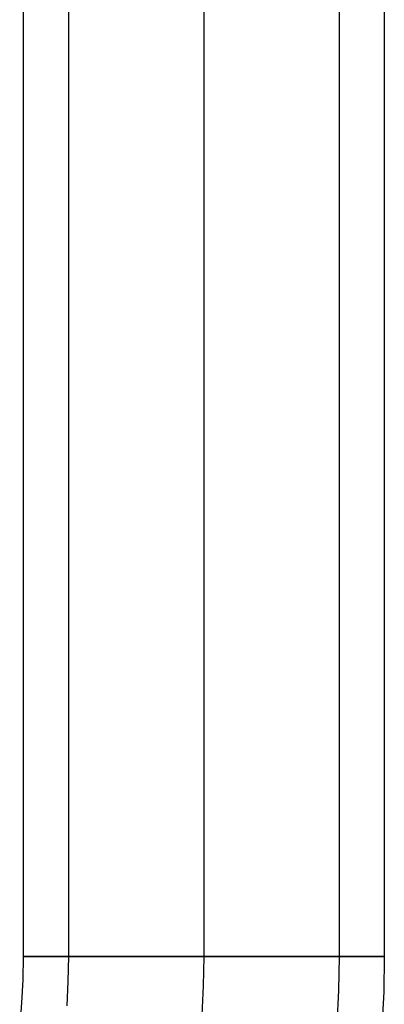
# Model space of a CAD drawing. Header units: millimetres. Extents: x -653 to -103, y 0 to 350.
# Tile 83 of 112: x -119 to -103, y 44 to 88. Entities that reach past the tile are written whole.
import ezdxf

# ---------------------------------------------------------------- set-up
doc = ezdxf.new("R2010")
doc.units = ezdxf.units.MM
doc.layers.add('Level Side Table Ferm Living', color=7, linetype='Continuous', true_color=0x000000)

msp = doc.modelspace()

# ---------------------------------------------------------------- linework, layer by layer
at = {"layer": 'Level Side Table Ferm Living'}
for p, q in [((-102.937, 304, 450), (-102.937, 46, 450)), ((-102.937, 304, 448), (-102.937, 46, 448)), ((-102.937, 304, 449), (-102.937, 46, 449)), ((-118.937, 175, 440), (-118.937, 46, 440)), ((-116.937, 175, 440), (-116.937, 46, 440)), ((-110.937, 175, 448), (-110.937, 46, 448)), ((-110.937, 175, 432), (-110.937, 46, 432)), ((-110.937, 175, 434), (-110.937, 46, 434)), ((-110.937, 175, 446), (-110.937, 46, 446)), ((-104.937, 175, 440), (-104.937, 46, 440)), ((-102.937, 175, 440), (-102.937, 46, 440)), ((-118.937, 46, 440), (-118.955, 44.976, 440)), ((-118.937, 46, 440), (-118.933, 46, 440.278)), ((-118.933, 46, 439.722), (-118.937, 46, 440)), ((-118.933, 46, 440.278), (-118.918, 46, 440.555)), ((-118.918, 46, 439.445), (-118.933, 46, 439.722)), ((-118.918, 46, 440.555), (-118.894, 46, 440.832)), ((-118.894, 46, 439.168), (-118.918, 46, 439.445)), ((-118.894, 46, 440.832), (-118.86, 46, 441.107)), ((-118.86, 46, 438.893), (-118.894, 46, 439.168)), ((-118.86, 46, 441.107), (-118.817, 46, 441.382)), ((-118.817, 46, 438.618), (-118.86, 46, 438.893)), ((-118.817, 46, 441.382), (-118.764, 46, 441.654)), ((-118.764, 46, 438.346), (-118.817, 46, 438.618)), ((-118.764, 46, 441.654), (-118.702, 46, 441.925)), ((-118.702, 46, 438.075), (-118.764, 46, 438.346)), ((-118.702, 46, 441.925), (-118.631, 46, 442.193)), ((-118.631, 46, 437.807), (-118.702, 46, 438.075)), ((-118.631, 46, 442.193), (-118.55, 46, 442.459)), ((-118.55, 46, 437.541), (-118.631, 46, 437.807)), ((-118.55, 46, 442.459), (-118.46, 46, 442.722)), ((-118.46, 46, 437.278), (-118.55, 46, 437.541)), ((-118.46, 46, 442.722), (-118.361, 46, 442.981)), ((-118.361, 46, 437.019), (-118.46, 46, 437.278)), ((-118.361, 46, 442.981), (-118.253, 46, 443.237)), ((-118.253, 46, 436.763), (-118.361, 46, 437.019)), ((-118.253, 46, 443.237), (-118.137, 46, 443.489)), ((-118.137, 46, 436.511), (-118.253, 46, 436.763)), ((-118.137, 46, 443.489), (-118.011, 46, 443.737)), ((-118.011, 46, 436.263), (-118.137, 46, 436.511)), ((-118.011, 46, 443.737), (-117.877, 46, 443.98)), ((-117.877, 46, 436.02), (-118.011, 46, 436.263)), ((-117.877, 46, 443.98), (-117.735, 46, 444.218)), ((-117.735, 46, 435.782), (-117.877, 46, 436.02)), ((-117.735, 46, 444.218), (-117.584, 46, 444.452)), ((-117.584, 46, 435.548), (-117.735, 46, 435.782)), ((-117.584, 46, 444.452), (-117.426, 46, 444.68)), ((-117.426, 46, 435.32), (-117.584, 46, 435.548)), ((-117.426, 46, 444.68), (-117.259, 46, 444.902)), ((-117.259, 46, 435.098), (-117.426, 46, 435.32)), ((-117.259, 46, 444.902), (-117.086, 46, 445.119)), ((-117.086, 46, 434.881), (-117.259, 46, 435.098)), ((-117.086, 46, 445.119), (-116.904, 46, 445.329)), ((-116.904, 46, 434.671), (-117.086, 46, 434.881)), ((-116.937, 46, 440), (-116.956, 44.907, 440)), ((-116.937, 46, 440), (-116.934, 46, 439.792)), ((-116.934, 46, 440.208), (-116.937, 46, 440)), ((-116.934, 46, 439.792), (-116.923, 46, 439.584)), ((-116.923, 46, 440.416), (-116.934, 46, 440.208)), ((-116.923, 46, 439.584), (-116.905, 46, 439.376)), ((-116.905, 46, 440.624), (-116.923, 46, 440.416)), ((-116.905, 46, 439.376), (-116.88, 46, 439.17)), ((-116.88, 46, 440.83), (-116.905, 46, 440.624)), ((-116.904, 46, 445.329), (-116.716, 46, 445.533)), ((-116.716, 46, 434.467), (-116.904, 46, 434.671)), ((-116.88, 46, 439.17), (-116.847, 46, 438.964)), ((-116.847, 46, 441.036), (-116.88, 46, 440.83)), ((-116.847, 46, 438.964), (-116.808, 46, 438.759)), ((-116.808, 46, 441.241), (-116.847, 46, 441.036)), ((-116.808, 46, 438.759), (-116.761, 46, 438.556)), ((-116.761, 46, 441.444), (-116.808, 46, 441.241)), ((-116.761, 46, 438.556), (-116.708, 46, 438.355)), ((-116.708, 46, 441.645), (-116.761, 46, 441.444)), ((-116.716, 46, 445.533), (-116.52, 46, 445.73)), ((-116.52, 46, 434.27), (-116.716, 46, 434.467)), ((-116.708, 46, 438.355), (-116.647, 46, 438.156)), ((-116.647, 46, 441.844), (-116.708, 46, 441.645)), ((-116.647, 46, 438.156), (-116.579, 46, 437.959)), ((-116.579, 46, 442.041), (-116.647, 46, 441.844)), ((-116.579, 46, 437.959), (-116.505, 46, 437.764)), ((-116.505, 46, 442.236), (-116.579, 46, 442.041)), ((-116.52, 46, 445.73), (-116.318, 46, 445.92)), ((-116.318, 46, 434.08), (-116.52, 46, 434.27)), ((-116.505, 46, 437.764), (-116.424, 46, 437.572)), ((-116.424, 46, 442.428), (-116.505, 46, 442.236)), ((-116.424, 46, 437.572), (-116.337, 46, 437.383)), ((-116.337, 46, 442.617), (-116.424, 46, 442.428)), ((-116.337, 46, 437.383), (-116.243, 46, 437.197)), ((-116.243, 46, 442.803), (-116.337, 46, 442.617)), ((-116.318, 46, 445.92), (-116.109, 46, 446.103)), ((-116.109, 46, 433.897), (-116.318, 46, 434.08)), ((-116.243, 46, 437.197), (-116.142, 46, 437.015)), ((-116.142, 46, 442.985), (-116.243, 46, 442.803)), ((-116.142, 46, 437.015), (-116.035, 46, 436.836)), ((-116.035, 46, 443.164), (-116.142, 46, 442.985)), ((-116.109, 46, 446.103), (-115.894, 46, 446.279)), ((-115.894, 46, 433.721), (-116.109, 46, 433.897)), ((-116.035, 46, 436.836), (-115.923, 46, 436.661)), ((-115.923, 46, 443.339), (-116.035, 46, 443.164)), ((-115.923, 46, 436.661), (-115.804, 46, 436.49)), ((-115.804, 46, 443.51), (-115.923, 46, 443.339)), ((-115.894, 46, 446.279), (-115.673, 46, 446.448)), ((-115.673, 46, 433.552), (-115.894, 46, 433.721)), ((-115.804, 46, 436.49), (-115.679, 46, 436.323)), ((-115.679, 46, 443.677), (-115.804, 46, 443.51)), ((-115.679, 46, 436.323), (-115.548, 46, 436.161)), ((-115.548, 46, 443.839), (-115.679, 46, 443.677)), ((-115.673, 46, 446.448), (-115.447, 46, 446.608)), ((-115.447, 46, 433.392), (-115.673, 46, 433.552)), ((-115.548, 46, 436.161), (-115.412, 46, 436.003)), ((-115.412, 46, 443.997), (-115.548, 46, 443.839)), ((-115.447, 46, 446.608), (-115.215, 46, 446.761)), ((-115.215, 46, 433.239), (-115.447, 46, 433.392)), ((-115.412, 46, 436.003), (-115.271, 46, 435.85)), ((-115.271, 46, 444.15), (-115.412, 46, 443.997)), ((-115.271, 46, 435.85), (-115.124, 46, 435.702)), ((-115.124, 46, 444.298), (-115.271, 46, 444.15)), ((-115.215, 46, 446.761), (-114.977, 46, 446.905)), ((-114.977, 46, 433.095), (-115.215, 46, 433.239)), ((-115.124, 46, 435.702), (-114.973, 46, 435.56)), ((-114.973, 46, 444.44), (-115.124, 46, 444.298)), ((-114.977, 46, 446.905), (-114.735, 46, 447.041)), ((-114.735, 46, 432.959), (-114.977, 46, 433.095)), ((-114.973, 46, 435.56), (-114.816, 46, 435.422)), ((-114.816, 46, 444.578), (-114.973, 46, 444.44)), ((-114.816, 46, 435.422), (-114.655, 46, 435.291)), ((-114.655, 46, 444.709), (-114.816, 46, 444.578)), ((-114.735, 46, 447.041), (-114.489, 46, 447.169)), ((-114.489, 46, 432.831), (-114.735, 46, 432.959)), ((-114.655, 46, 435.291), (-114.489, 46, 435.164)), ((-114.489, 46, 444.836), (-114.655, 46, 444.709)), ((-114.489, 46, 447.169), (-114.238, 46, 447.288)), ((-114.238, 46, 432.712), (-114.489, 46, 432.831)), ((-114.489, 46, 435.164), (-114.319, 46, 435.044)), ((-114.319, 46, 444.956), (-114.489, 46, 444.836)), ((-114.319, 46, 435.044), (-114.145, 46, 434.93)), ((-114.145, 46, 445.07), (-114.319, 46, 444.956)), ((-114.238, 46, 447.288), (-113.983, 46, 447.398)), ((-113.983, 46, 432.602), (-114.238, 46, 432.712)), ((-114.145, 46, 434.93), (-113.967, 46, 434.821)), ((-113.967, 46, 445.179), (-114.145, 46, 445.07)), ((-113.983, 46, 447.398), (-113.724, 46, 447.499)), ((-113.724, 46, 432.501), (-113.983, 46, 432.602)), ((-113.967, 46, 434.821), (-113.786, 46, 434.719)), ((-113.786, 46, 445.281), (-113.967, 46, 445.179)), ((-113.786, 46, 434.719), (-113.601, 46, 434.624)), ((-113.601, 46, 445.376), (-113.786, 46, 445.281)), ((-113.724, 46, 447.499), (-113.462, 46, 447.591)), ((-113.462, 46, 432.409), (-113.724, 46, 432.501)), ((-113.601, 46, 434.624), (-113.413, 46, 434.534)), ((-113.413, 46, 445.466), (-113.601, 46, 445.376)), ((-113.462, 46, 447.591), (-113.197, 46, 447.674)), ((-113.197, 46, 432.326), (-113.462, 46, 432.409)), ((-113.413, 46, 434.534), (-113.221, 46, 434.452)), ((-113.221, 46, 445.548), (-113.413, 46, 445.466)), ((-113.221, 46, 434.452), (-113.028, 46, 434.376)), ((-113.028, 46, 445.624), (-113.221, 46, 445.548)), ((-113.197, 46, 447.674), (-112.93, 46, 447.748)), ((-112.93, 46, 432.252), (-113.197, 46, 432.326)), ((-113.028, 46, 434.376), (-112.831, 46, 434.307)), ((-112.831, 46, 445.693), (-113.028, 46, 445.624)), ((-112.93, 46, 447.748), (-112.659, 46, 447.812)), ((-112.659, 46, 432.188), (-112.93, 46, 432.252)), ((-112.831, 46, 434.307), (-112.632, 46, 434.244)), ((-112.632, 46, 445.756), (-112.831, 46, 445.693)), ((-112.659, 46, 447.812), (-112.387, 46, 447.868)), ((-112.387, 46, 432.132), (-112.659, 46, 432.188)), ((-112.632, 46, 434.244), (-112.432, 46, 434.189)), ((-112.432, 46, 445.811), (-112.632, 46, 445.756)), ((-112.432, 46, 434.189), (-112.229, 46, 434.141)), ((-112.229, 46, 445.859), (-112.432, 46, 445.811)), ((-112.387, 46, 447.868), (-112.113, 46, 447.913)), ((-112.113, 46, 432.087), (-112.387, 46, 432.132)), ((-112.229, 46, 434.141), (-112.025, 46, 434.099)), ((-112.025, 46, 445.901), (-112.229, 46, 445.859)), ((-112.113, 46, 447.913), (-111.838, 46, 447.949)), ((-111.838, 46, 432.051), (-112.113, 46, 432.087)), ((-112.025, 46, 434.099), (-111.819, 46, 434.065)), ((-111.819, 46, 445.935), (-112.025, 46, 445.901)), ((-111.838, 46, 447.949), (-111.562, 46, 447.976)), ((-111.562, 46, 432.024), (-111.838, 46, 432.051)), ((-111.819, 46, 434.065), (-111.613, 46, 434.038)), ((-111.613, 46, 445.962), (-111.819, 46, 445.935)), ((-111.613, 46, 434.038), (-111.406, 46, 434.018)), ((-111.406, 46, 445.982), (-111.613, 46, 445.962)), ((-111.562, 46, 447.976), (-111.284, 46, 447.992)), ((-111.284, 46, 432.008), (-111.562, 46, 432.024)), ((-111.406, 46, 434.018), (-111.198, 46, 434.006)), ((-111.198, 46, 445.994), (-111.406, 46, 445.982)), ((-111.284, 46, 447.992), (-111.007, 46, 448)), ((-111.007, 46, 432), (-111.284, 46, 432.008)), ((-111.198, 46, 434.006), (-110.989, 46, 434)), ((-110.989, 46, 446), (-111.198, 46, 445.994)), ((-111.007, 46, 448), (-110.729, 46, 447.997)), ((-110.729, 46, 432.003), (-111.007, 46, 432)), ((-110.989, 46, 434), (-110.781, 46, 434.002)), ((-110.781, 46, 445.998), (-110.989, 46, 446)), ((-110.937, 46, 448), (-110.96, 44.703, 448)), ((-110.937, 46, 432), (-110.96, 44.703, 432)), ((-110.937, 46, 434), (-110.96, 44.703, 434)), ((-110.937, 46, 446), (-110.96, 44.703, 446)), ((-110.781, 46, 434.002), (-110.573, 46, 434.011)), ((-110.573, 46, 445.989), (-110.781, 46, 445.998)), ((-110.729, 46, 447.997), (-110.452, 46, 447.985)), ((-110.452, 46, 432.015), (-110.729, 46, 432.003)), ((-110.573, 46, 434.011), (-110.365, 46, 434.027)), ((-110.365, 46, 445.973), (-110.573, 46, 445.989)), ((-110.452, 46, 447.985), (-110.175, 46, 447.964)), ((-110.175, 46, 432.036), (-110.452, 46, 432.015)), ((-110.365, 46, 434.027), (-110.159, 46, 434.051)), ((-110.159, 46, 445.949), (-110.365, 46, 445.973)), ((-110.175, 46, 447.964), (-109.899, 46, 447.932)), ((-109.899, 46, 432.068), (-110.175, 46, 432.036)), ((-110.159, 46, 434.051), (-109.953, 46, 434.081)), ((-109.953, 46, 445.919), (-110.159, 46, 445.949)), ((-109.953, 46, 434.081), (-109.748, 46, 434.119)), ((-109.748, 46, 445.881), (-109.953, 46, 445.919)), ((-109.899, 46, 447.932), (-109.624, 46, 447.891)), ((-109.624, 46, 432.109), (-109.899, 46, 432.068)), ((-109.748, 46, 434.119), (-109.544, 46, 434.164)), ((-109.544, 46, 445.836), (-109.748, 46, 445.881)), ((-109.624, 46, 447.891), (-109.351, 46, 447.841)), ((-109.351, 46, 432.159), (-109.624, 46, 432.109)), ((-109.544, 46, 434.164), (-109.343, 46, 434.216)), ((-109.343, 46, 445.784), (-109.544, 46, 445.836)), ((-109.351, 46, 447.841), (-109.08, 46, 447.781)), ((-109.08, 46, 432.219), (-109.351, 46, 432.159)), ((-109.343, 46, 434.216), (-109.143, 46, 434.275)), ((-109.143, 46, 445.725), (-109.343, 46, 445.784)), ((-109.143, 46, 434.275), (-108.945, 46, 434.34)), ((-108.945, 46, 445.66), (-109.143, 46, 445.725)), ((-109.08, 46, 447.781), (-108.811, 46, 447.712)), ((-108.811, 46, 432.288), (-109.08, 46, 432.219)), ((-108.945, 46, 434.34), (-108.75, 46, 434.413)), ((-108.75, 46, 445.587), (-108.945, 46, 445.66)), ((-108.811, 46, 447.712), (-108.545, 46, 447.634)), ((-108.545, 46, 432.366), (-108.811, 46, 432.288)), ((-108.75, 46, 434.413), (-108.557, 46, 434.492)), ((-108.557, 46, 445.508), (-108.75, 46, 445.587)), ((-108.557, 46, 434.492), (-108.368, 46, 434.578)), ((-108.368, 46, 445.422), (-108.557, 46, 445.508)), ((-108.545, 46, 447.634), (-108.281, 46, 447.546)), ((-108.281, 46, 432.454), (-108.545, 46, 432.366)), ((-108.368, 46, 434.578), (-108.181, 46, 434.671)), ((-108.181, 46, 445.329), (-108.368, 46, 445.422)), ((-108.281, 46, 447.546), (-108.021, 46, 447.449)), ((-108.021, 46, 432.551), (-108.281, 46, 432.454)), ((-108.181, 46, 434.671), (-107.998, 46, 434.769)), ((-107.998, 46, 445.231), (-108.181, 46, 445.329)), ((-108.021, 46, 447.449), (-107.764, 46, 447.344)), ((-107.764, 46, 432.656), (-108.021, 46, 432.551)), ((-107.998, 46, 434.769), (-107.818, 46, 434.875)), ((-107.818, 46, 445.125), (-107.998, 46, 445.231)), ((-107.818, 46, 434.875), (-107.642, 46, 434.986)), ((-107.642, 46, 445.014), (-107.818, 46, 445.125)), ((-107.764, 46, 447.344), (-107.511, 46, 447.229)), ((-107.511, 46, 432.771), (-107.764, 46, 432.656)), ((-107.642, 46, 434.986), (-107.47, 46, 435.103)), ((-107.47, 46, 444.897), (-107.642, 46, 445.014)), ((-107.511, 46, 447.229), (-107.262, 46, 447.106)), ((-107.262, 46, 432.894), (-107.511, 46, 432.771)), ((-107.47, 46, 435.103), (-107.302, 46, 435.227)), ((-107.302, 46, 444.773), (-107.47, 46, 444.897)), ((-107.302, 46, 435.227), (-107.139, 46, 435.356)), ((-107.139, 46, 444.644), (-107.302, 46, 444.773)), ((-107.262, 46, 447.106), (-107.018, 46, 446.974)), ((-107.018, 46, 433.026), (-107.262, 46, 432.894)), ((-107.139, 46, 435.356), (-106.98, 46, 435.49)), ((-106.98, 46, 444.51), (-107.139, 46, 444.644)), ((-107.018, 46, 446.974), (-106.778, 46, 446.834)), ((-106.778, 46, 433.166), (-107.018, 46, 433.026)), ((-106.98, 46, 435.49), (-106.826, 46, 435.63)), ((-106.826, 46, 444.37), (-106.98, 46, 444.51)), ((-106.826, 46, 435.63), (-106.676, 46, 435.776)), ((-106.676, 46, 444.224), (-106.826, 46, 444.37)), ((-106.778, 46, 446.834), (-106.543, 46, 446.685)), ((-106.543, 46, 433.315), (-106.778, 46, 433.166)), ((-106.676, 46, 435.776), (-106.532, 46, 435.926)), ((-106.532, 46, 444.074), (-106.676, 46, 444.224)), ((-106.543, 46, 446.685), (-106.314, 46, 446.529)), ((-106.314, 46, 433.471), (-106.543, 46, 433.315)), ((-106.532, 46, 435.926), (-106.394, 46, 436.082)), ((-106.394, 46, 443.918), (-106.532, 46, 444.074)), ((-106.394, 46, 436.082), (-106.26, 46, 436.242)), ((-106.26, 46, 443.758), (-106.394, 46, 443.918)), ((-106.314, 46, 446.529), (-106.09, 46, 446.364)), ((-106.09, 46, 433.636), (-106.314, 46, 433.471)), ((-106.26, 46, 436.242), (-106.133, 46, 436.406)), ((-106.133, 46, 443.594), (-106.26, 46, 443.758)), ((-106.133, 46, 436.406), (-106.011, 46, 436.575)), ((-106.011, 46, 443.425), (-106.133, 46, 443.594)), ((-106.09, 46, 446.364), (-105.872, 46, 446.192)), ((-105.872, 46, 433.808), (-106.09, 46, 433.636)), ((-106.011, 46, 436.575), (-105.895, 46, 436.748)), ((-105.895, 46, 443.252), (-106.011, 46, 443.425)), ((-105.895, 46, 436.748), (-105.785, 46, 436.925)), ((-105.785, 46, 443.075), (-105.895, 46, 443.252)), ((-105.872, 46, 446.192), (-105.66, 46, 446.013)), ((-105.66, 46, 433.987), (-105.872, 46, 433.808)), ((-105.785, 46, 436.925), (-105.682, 46, 437.106)), ((-105.682, 46, 442.894), (-105.785, 46, 443.075)), ((-105.682, 46, 437.106), (-105.584, 46, 437.29)), ((-105.584, 46, 442.71), (-105.682, 46, 442.894)), ((-105.66, 46, 446.013), (-105.455, 46, 445.826)), ((-105.455, 46, 434.174), (-105.66, 46, 433.987)), ((-105.584, 46, 437.29), (-105.493, 46, 437.477)), ((-105.493, 46, 442.523), (-105.584, 46, 442.71)), ((-105.493, 46, 437.477), (-105.409, 46, 437.668)), ((-105.409, 46, 442.332), (-105.493, 46, 442.523)), ((-105.455, 46, 445.826), (-105.256, 46, 445.632)), ((-105.256, 46, 434.368), (-105.455, 46, 434.174)), ((-105.409, 46, 437.668), (-105.332, 46, 437.861)), ((-105.332, 46, 442.139), (-105.409, 46, 442.332)), ((-105.332, 46, 437.861), (-105.261, 46, 438.057)), ((-105.261, 46, 441.943), (-105.332, 46, 442.139)), ((-105.261, 46, 438.057), (-105.197, 46, 438.255)), ((-105.197, 46, 441.745), (-105.261, 46, 441.943)), ((-105.256, 46, 445.632), (-105.064, 46, 445.432)), ((-105.064, 46, 434.568), (-105.256, 46, 434.368)), ((-105.197, 46, 438.255), (-105.14, 46, 438.455)), ((-105.14, 46, 441.545), (-105.197, 46, 441.745)), ((-105.14, 46, 438.455), (-105.089, 46, 438.658)), ((-105.089, 46, 441.342), (-105.14, 46, 441.545)), ((-105.089, 46, 438.658), (-105.046, 46, 438.861)), ((-105.046, 46, 441.139), (-105.089, 46, 441.342)), ((-105.064, 46, 445.432), (-104.879, 46, 445.225)), ((-104.879, 46, 434.775), (-105.064, 46, 434.568)), ((-105.046, 46, 438.861), (-105.01, 46, 439.067)), ((-105.01, 46, 440.933), (-105.046, 46, 441.139)), ((-105.01, 46, 439.067), (-104.982, 46, 439.273)), ((-104.982, 46, 440.727), (-105.01, 46, 440.933)), ((-104.982, 46, 439.273), (-104.96, 46, 439.48)), ((-104.96, 46, 440.52), (-104.982, 46, 440.727)), ((-104.937, 46, 440), (-104.963, 44.498, 440)), ((-104.96, 46, 439.48), (-104.946, 46, 439.688)), ((-104.946, 46, 440.312), (-104.96, 46, 440.52)), ((-104.946, 46, 439.688), (-104.938, 46, 439.896)), ((-104.938, 46, 440.104), (-104.946, 46, 440.312)), ((-104.938, 46, 439.896), (-104.938, 46, 440.104)), ((-104.879, 46, 445.225), (-104.701, 46, 445.011)), ((-104.701, 46, 434.989), (-104.879, 46, 434.775)), ((-104.701, 46, 445.011), (-104.531, 46, 444.792)), ((-104.531, 46, 435.208), (-104.701, 46, 434.989)), ((-104.531, 46, 444.792), (-104.369, 46, 444.566)), ((-104.369, 46, 435.434), (-104.531, 46, 435.208)), ((-104.369, 46, 444.566), (-104.214, 46, 444.336)), ((-104.214, 46, 435.664), (-104.369, 46, 435.434)), ((-104.214, 46, 444.336), (-104.068, 46, 444.1)), ((-104.068, 46, 435.9), (-104.214, 46, 435.664)), ((-104.068, 46, 444.1), (-103.93, 46, 443.859)), ((-103.93, 46, 436.141), (-104.068, 46, 435.9)), ((-103.93, 46, 443.859), (-103.8, 46, 443.613)), ((-103.8, 46, 436.387), (-103.93, 46, 436.141)), ((-103.8, 46, 443.613), (-103.679, 46, 443.363)), ((-103.679, 46, 436.637), (-103.8, 46, 436.387)), ((-103.679, 46, 443.363), (-103.566, 46, 443.11)), ((-103.566, 46, 436.89), (-103.679, 46, 436.637)), ((-103.566, 46, 443.11), (-103.463, 46, 442.852)), ((-103.463, 46, 437.148), (-103.566, 46, 436.89)), ((-103.463, 46, 442.852), (-103.368, 46, 442.591)), ((-103.368, 46, 437.409), (-103.463, 46, 437.148)), ((-103.368, 46, 442.591), (-103.283, 46, 442.326)), ((-103.283, 46, 437.674), (-103.368, 46, 437.409)), ((-103.283, 46, 442.326), (-103.207, 46, 442.059)), ((-103.207, 46, 437.941), (-103.283, 46, 437.674)), ((-103.207, 46, 442.059), (-103.14, 46, 441.79)), ((-103.14, 46, 438.21), (-103.207, 46, 437.941)), ((-103.14, 46, 441.79), (-103.083, 46, 441.518)), ((-103.083, 46, 438.482), (-103.14, 46, 438.21)), ((-103.083, 46, 441.518), (-103.035, 46, 441.245)), ((-103.035, 46, 438.755), (-103.083, 46, 438.482)), ((-103.035, 46, 441.245), (-102.996, 46, 440.97)), ((-102.996, 46, 439.03), (-103.035, 46, 438.755)), ((-102.996, 46, 440.97), (-102.967, 46, 440.693)), ((-102.967, 46, 439.307), (-102.996, 46, 439.03)), ((-102.967, 46, 440.693), (-102.948, 46, 440.416)), ((-102.948, 46, 439.584), (-102.967, 46, 439.307)), ((-102.937, 46, 450), (-102.964, 44.43, 450)), ((-102.937, 46, 448), (-102.964, 44.43, 448)), ((-102.937, 46, 449), (-102.964, 44.43, 449)), ((-102.937, 46, 440), (-102.964, 44.43, 440)), ((-102.948, 46, 440.416), (-102.939, 46, 440.139)), ((-102.939, 46, 439.861), (-102.948, 46, 439.584)), ((-102.939, 46, 440.139), (-102.939, 46, 439.861)), ((-102.937, 46, 450), (-102.937, 46, 448)), ((-118.955, 44.976, 440), (-119.007, 43.953, 440)), ((-116.956, 44.907, 440), (-117.012, 43.816, 440)), ((-110.96, 44.703, 448), (-111.026, 43.407, 448)), ((-110.96, 44.703, 432), (-111.026, 43.407, 432)), ((-110.96, 44.703, 434), (-111.026, 43.407, 434)), ((-110.96, 44.703, 446), (-111.026, 43.407, 446)), ((-104.963, 44.498, 440), (-105.04, 42.997, 440)), ((-102.964, 44.43, 450), (-103.045, 42.861, 450)), ((-102.964, 44.43, 448), (-103.045, 42.861, 448)), ((-102.964, 44.43, 449), (-103.045, 42.861, 449)), ((-102.964, 44.43, 440), (-103.045, 42.861, 440)), ((-119.007, 43.953, 440), (-119.095, 42.932, 440))]:
    msp.add_line(p, q, dxfattribs=at)

doc.saveas('drawing.dxf')
